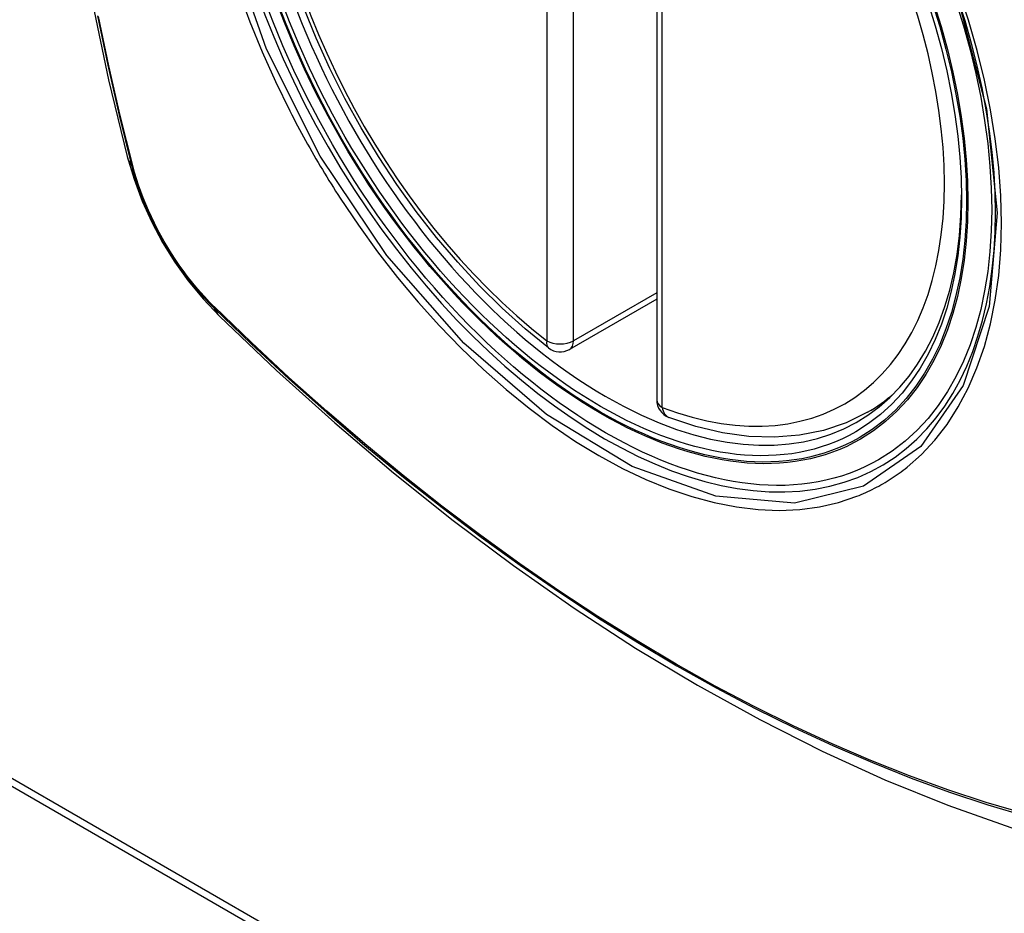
# Model space of a CAD drawing. Header units: inches. Extents: x 327.4 to 387.5, y 121.2 to 187.
# Tile 32 of 73: x 352.266 to 352.883, y 164.159 to 164.719. Entities that reach past the tile are written whole.
import ezdxf

# ---------------------------------------------------------------- set-up
doc = ezdxf.new("R2010")
doc.units = ezdxf.units.IN
doc.header["$MEASUREMENT"] = 0
doc.layers.add('Visible Edges(ANSI)', color=7, linetype='Continuous', lineweight=25)
doc.layers.add('Visible Tangent Edges(ANSI)', color=7, linetype='Continuous', lineweight=25)

msp = doc.modelspace()

# ---------------------------------------------------------------- linework, layer by layer
at = {"layer": 'Visible Edges(ANSI)'}
for p, q in [((352.66481, 164.96527), (352.66481, 164.4806)), ((351.68834, 164.57381), (353.80966, 163.34907)), ((351.6841, 164.57136), (353.80542, 163.34662)), ((352.66481, 164.54372), (352.61014, 164.51216)), ((352.79693, 164.47277), (352.8072, 164.4787))]:
    msp.add_line(p, q, dxfattribs=at)
at = {"layer": 'Visible Edges(ANSI)', "flags": 128}
for points in [[(352.33655, 165.34027), (352.32371, 165.30221), (352.31265, 165.26303), (352.30335, 165.2228), (352.29579, 165.18158), (352.28995, 165.13944), (352.2858, 165.09644), (352.28333, 165.05265), (352.28251, 165.00812), (352.28332, 164.96292), (352.28575, 164.91711), (352.28977, 164.87076), (352.29536, 164.82392), (352.30251, 164.77667), (352.31119, 164.72907), (352.32138, 164.6812), (352.33306, 164.63311)], [(352.597, 164.51306), (352.58231, 164.52507), (352.56789, 164.53806), (352.55381, 164.55196), (352.54013, 164.56673), (352.52689, 164.58228), (352.51417, 164.59856), (352.50202, 164.61549), (352.49048, 164.63299), (352.47961, 164.65099), (352.46946, 164.6694), (352.46007, 164.68814), (352.45149, 164.70713), (352.44376, 164.72629)], [(352.33306, 164.63311), (352.3373, 164.61882), (352.34244, 164.60509), (352.34843, 164.59189), (352.35523, 164.57917), (352.36284, 164.56692), (352.37129, 164.55513), (352.3806, 164.54382), (352.39086, 164.533)], [(352.39086, 164.533), (352.42667, 164.49885), (352.46303, 164.46608), (352.49991, 164.43476), (352.53726, 164.40495), (352.57502, 164.37669), (352.61315, 164.35003), (352.65161, 164.32502), (352.69035, 164.30172), (352.72932, 164.28016), (352.76848, 164.26041), (352.80779, 164.2425), (352.84721, 164.22649), (352.88668, 164.21243), (352.92618, 164.20036), (352.96564, 164.19035), (353.00502, 164.18244)], [(352.79693, 164.47277), (352.78352, 164.46618), (352.76925, 164.46136), (352.75425, 164.45834), (352.73866, 164.45711), (352.72258, 164.45766), (352.70612, 164.45995), (352.68938, 164.46393), (352.67244, 164.46955)]]:
    msp.add_lwpolyline(points, dxfattribs=at)
at = {"layer": 'Visible Edges(ANSI)'}
for centre, start, end in [((352.60424, 164.52239), 232.17173, 300), ((352.67662, 164.4806), 180, 249.28185)]:
    msp.add_arc(centre, 0.01181, start, end, dxfattribs=at)
msp.add_ellipse((352.62964, 164.7376), major_axis=(-0.15994, 0.27703), ratio=0.57735, dxfattribs=at)
msp.add_ellipse((352.63312, 164.73961), major_axis=(0.15748, -0.27276), ratio=0.57735, start_param=2.363977, end_param=7.060801, dxfattribs=at)
at = {"layer": 'Visible Tangent Edges(ANSI)'}
for p, q in [((352.59589, 165.00224), (352.59589, 164.51757)), ((352.61259, 164.51757), (352.61259, 165.00224)), ((352.66827, 164.47578), (352.66827, 164.96045)), ((352.33658, 164.62699), (352.33646, 164.62744)), ((352.66481, 164.54771), (352.61259, 164.51757)), ((352.38765, 164.53878), (352.38732, 164.53911))]:
    msp.add_line(p, q, dxfattribs=at)
at = {"layer": 'Visible Tangent Edges(ANSI)', "flags": 128}
for points in [[(352.85377, 164.73141), (352.8715, 164.66291), (352.87804, 164.59776), (352.87311, 164.53911), (352.85684, 164.48948), (352.83022, 164.45133), (352.79442, 164.42645), (352.75107, 164.4159), (352.70193, 164.4201), (352.64938, 164.43885), (352.59583, 164.47135), (352.54385, 164.51602), (352.49572, 164.57095), (352.45386, 164.63331), (352.42024, 164.7004), (352.39611, 164.76947)], [(352.40298, 164.73636), (352.40992, 164.71744), (352.41758, 164.69864), (352.42592, 164.68001), (352.43493, 164.66159)], [(352.82166, 164.43831), (352.83074, 164.44632), (352.83913, 164.45529), (352.84681, 164.4652), (352.85378, 164.47608), (352.86, 164.48788), (352.86546, 164.50053), (352.87012, 164.51396), (352.87396, 164.52812), (352.87695, 164.54293), (352.87908, 164.55839), (352.88037, 164.57452), (352.8808, 164.59124), (352.88037, 164.60846), (352.87909, 164.6261), (352.87695, 164.64407), (352.87396, 164.66235), (352.87014, 164.68087), (352.8655, 164.69958), (352.86006, 164.71842), (352.85383, 164.73734)], [(352.31438, 164.72124), (352.32082, 164.69021), (352.32793, 164.65901), (352.33568, 164.62768)], [(352.33646, 164.62744), (352.32869, 164.6587), (352.32158, 164.68983), (352.31511, 164.7208)], [(352.43493, 164.66159), (352.43613, 164.65926), (352.43734, 164.65693), (352.43856, 164.65461), (352.43979, 164.65228), (352.44103, 164.64997), (352.44228, 164.64766), (352.44353, 164.64535), (352.4448, 164.64305), (352.44609, 164.64075), (352.44738, 164.63846), (352.44868, 164.63618), (352.44999, 164.63389), (352.45131, 164.63162), (352.45264, 164.62935), (352.45398, 164.62709), (352.45533, 164.62483), (352.45668, 164.62257), (352.45805, 164.62033), (352.45943, 164.61809), (352.46082, 164.61585), (352.46222, 164.61363), (352.46362, 164.61141), (352.46504, 164.60919), (352.46646, 164.60699)], [(352.33568, 164.62768), (352.33678, 164.62363), (352.33798, 164.61957), (352.33929, 164.6155), (352.34071, 164.61143), (352.34224, 164.60735), (352.34386, 164.60329), (352.34559, 164.59924), (352.34742, 164.59521), (352.34934, 164.59121), (352.35136, 164.58724), (352.35346, 164.5833), (352.35565, 164.57941), (352.35792, 164.57557), (352.36028, 164.57178), (352.36271, 164.56805), (352.36522, 164.56438), (352.3678, 164.56079), (352.37044, 164.55727), (352.37314, 164.55383), (352.37591, 164.55047), (352.37873, 164.5472), (352.38159, 164.54403), (352.38451, 164.54096), (352.38747, 164.53799)], [(352.38732, 164.53911), (352.38442, 164.54204), (352.38157, 164.54507), (352.37877, 164.54819), (352.37601, 164.5514), (352.37331, 164.5547), (352.37067, 164.55807), (352.36809, 164.56152), (352.36557, 164.56504), (352.36313, 164.56863), (352.36075, 164.57228), (352.35845, 164.57599), (352.35622, 164.57974), (352.35408, 164.58355), (352.35202, 164.58739), (352.35005, 164.59128), (352.34817, 164.59519), (352.34637, 164.59913), (352.34468, 164.60309), (352.34307, 164.60707), (352.34157, 164.61105), (352.34017, 164.61504), (352.33887, 164.61903), (352.33767, 164.62301), (352.33658, 164.62699)], [(352.46646, 164.60699), (352.47794, 164.58993), (352.48995, 164.57334), (352.50244, 164.55728), (352.51536, 164.5418), (352.52868, 164.52697), (352.54233, 164.51285), (352.55627, 164.49949), (352.57044, 164.48695), (352.58479, 164.47526), (352.5993, 164.46444), (352.61391, 164.45454), (352.62858, 164.44558), (352.64327, 164.4376), (352.65789, 164.43065), (352.67239, 164.42474), (352.68673, 164.41989), (352.70087, 164.41611), (352.71475, 164.4134), (352.72834, 164.41178), (352.74159, 164.41126), (352.75444, 164.41185), (352.76683, 164.41353), (352.77874, 164.41629), (352.79014, 164.42011)], [(352.38747, 164.53799), (352.41075, 164.51558), (352.43428, 164.49377), (352.45804, 164.47258), (352.482, 164.45204), (352.50613, 164.43218), (352.53041, 164.41302), (352.5548, 164.39458), (352.57928, 164.37688), (352.60382, 164.35995), (352.62838, 164.3438), (352.65294, 164.32845), (352.6775, 164.3139), (352.70205, 164.30014), (352.72659, 164.28717), (352.7511, 164.27502), (352.77556, 164.26368), (352.79994, 164.25318), (352.8242, 164.24352), (352.84834, 164.23471), (352.87236, 164.22675), (352.89622, 164.21965)], [(352.89496, 164.22123), (352.8712, 164.22826), (352.84728, 164.23614), (352.82322, 164.24488), (352.79905, 164.25447), (352.77475, 164.26491), (352.75037, 164.27619), (352.72593, 164.28829), (352.70145, 164.30121), (352.67697, 164.31493), (352.65247, 164.32945), (352.62797, 164.34478), (352.60346, 164.3609), (352.57898, 164.37781), (352.55455, 164.39549), (352.53021, 164.41392), (352.50599, 164.43307), (352.48192, 164.45292), (352.45802, 164.47344), (352.43433, 164.49461), (352.41087, 164.5164), (352.38765, 164.53878)], [(352.79014, 164.42011), (352.79155, 164.42068), (352.79296, 164.42126), (352.79436, 164.42186), (352.79575, 164.42247), (352.79714, 164.4231), (352.79851, 164.42375), (352.79988, 164.42442), (352.80123, 164.4251), (352.80258, 164.4258), (352.80392, 164.42652), (352.80524, 164.42726), (352.80656, 164.42801), (352.80788, 164.42877), (352.80918, 164.42956), (352.81047, 164.43036), (352.81175, 164.43118), (352.81302, 164.43201), (352.81429, 164.43286), (352.81554, 164.43373), (352.81679, 164.43461), (352.81802, 164.43551), (352.81924, 164.43643), (352.82046, 164.43736), (352.82166, 164.43831)]]:
    msp.add_lwpolyline(points, dxfattribs=at)
at = {"layer": 'Visible Tangent Edges(ANSI)'}
for centre, major_axis, ratio, start_param, end_param in [((352.63213, 164.73904), (-0.17318, 0.29996), 0.57735, 5.05527, 10.652693), ((352.63208, 164.73901), (-0.15059, 0.26083), 0.57735, 5.66855, 8.468616), ((352.63208, 164.73901), (0.15059, -0.26083), 0.57735, 5.66855, 8.468616), ((352.44744, 164.66258), (-0.11437, -0.02947), 0.354513, 0, 0.141666), ((352.345, 164.63059), (-0.00953, -0.00245), 0.359305, 0.141946, 0.405653), ((352.39464, 164.5446), (-0.00689, -0.00703), 0.359305, 5.877532, 6.141239), ((352.47357, 164.61732), (-0.08271, -0.08432), 0.354513, 6.141519, 6.283185), ((352.60424, 164.52239), (-0.00724, -0.00933), 0.470841, 5.569756, 6.283185), ((352.60424, 164.52239), (0.01181, 0), 0.57735, 3.926991, 5.497787), ((352.60424, 164.52239), (0.00591, -0.01023), 0.57735, 0, 0.785398), ((352.67662, 164.4806), (-0.01181, 0), 0.57735, 0, 0.785398), ((352.64043, 164.74383), (0.1565, -0.27106), 0.57735, 0, 0.111997), ((352.67662, 164.4806), (-0.00418, -0.01105), 0.667065, 5.396522, 6.283185)]:
    msp.add_ellipse(centre, major_axis=major_axis, ratio=ratio, start_param=start_param, end_param=end_param, dxfattribs=at)
for centre, major_axis in [((352.63272, 164.73938), (0.17111, -0.29637)), ((352.62975, 164.73766), (-0.1627, 0.2818)), ((352.62964, 164.7376), (0.1621, -0.28076))]:
    msp.add_ellipse(centre, major_axis=major_axis, ratio=0.57735, dxfattribs=at)

doc.saveas('drawing.dxf')
